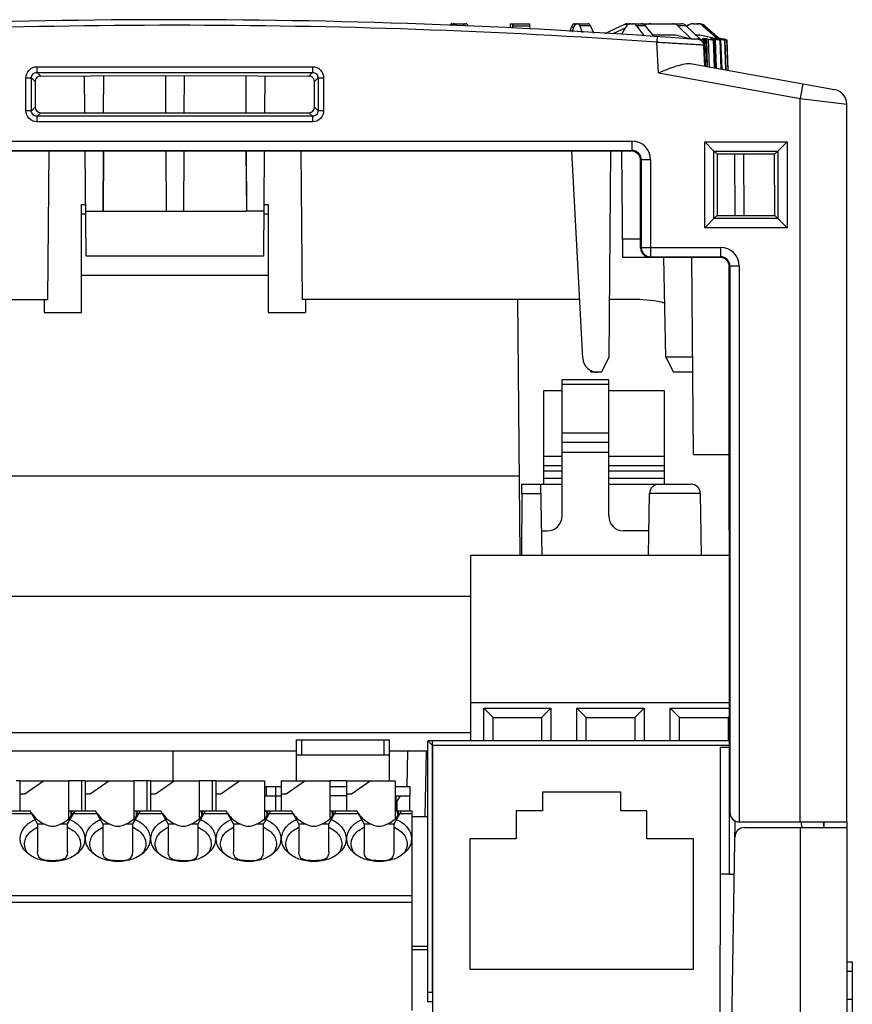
# Model space of a CAD drawing. Header units: millimetres. Extents: x 88 to 1193, y 471 to 1243.
# Tile 25 of 48: x 237 to 281, y 914 to 967. Entities that reach past the tile are written whole.
import ezdxf

# ---------------------------------------------------------------- set-up
doc = ezdxf.new("R2010")
doc.units = ezdxf.units.MM
doc.header["$LTSCALE"] = 20
for name, color, linetype in [('0_M300_KNOB_D20_BL361', 7, 'CONTINUOUS'), ('307245363M_RJ45_SIDE_SH_BL418', 7, 'CONTINUOUS'), ('32425805_M300_B_INSU_CB2_BL365', 7, 'CONTINUOUS'), ('32425828XX_M300_INSU_RJ45_BL369', 7, 'CONTINUOUS'), ('33087206_M300_B_COVER_ADD_BL358', 7, 'CONTINUOUS'), ('33087215_M300_B_BODY_MH_BL357', 7, 'CONTINUOUS'), ('CI11______24P_PAD_052215_BL417', 7, 'CONTINUOUS'), ('CI11_D_BASE____W_20509_BL416', 7, 'CONTINUOUS'), ('EEK500V_03P_BL370', 7, 'CONTINUOUS'), ('MH300_KPD_COVER_BL360', 7, 'CONTINUOUS'), ('PHENIX_PTSA1_03_GREEN_BL419', 7, 'CONTINUOUS'), ('PHENIX_PTSA1_04_RED_BL420', 7, 'CONTINUOUS'), ('PHENIX_PTSA1_07_BL408', 7, 'CONTINUOUS'), ('PHENIX_PTSA1_12_BL367', 7, 'CONTINUOUS')]:
    doc.layers.add(name, color=color, linetype=linetype)

msp = doc.modelspace()

# ---------------------------------------------------------------- linework, layer by layer
at = {"layer": '0_M300_KNOB_D20_BL361', "linetype": 'Continuous'}
for p, q in [((259.885, 967.002), (260.649, 967.002)), ((263.01, 966.885), (263.005, 966.778)), ((263.016, 967.002), (264.063, 967.002)), ((263.139, 966.965), (263.129, 966.771)), ((263.158, 966.769), (263.161, 966.885)), ((263.161, 966.885), (264.069, 966.885)), ((264.077, 966.712), (264.069, 966.885)), ((266.43, 967.002), (267.193, 967.002)), ((266.74, 966.885), (266.872, 966.539)), ((267.31, 966.885), (266.74, 966.885)), ((267.31, 966.885), (267.482, 966.501)), ((269.133, 966.965), (268.057, 966.465)), ((269.341, 966.965), (269.133, 966.965)), ((269.295, 967.002), (272.164, 967.002)), ((270.245, 966.885), (269.782, 966.885)), ((269.782, 966.885), (270.172, 966.363)), ((270.245, 966.885), (270.691, 966.327)), ((272.446, 966.885), (271.998, 966.885)), ((271.998, 966.885), (272.701, 966.195)), ((272.446, 966.885), (273.172, 966.195)), ((272.833, 967.002), (273.115, 967.002)), ((273.433, 966.885), (273.332, 966.885)), ((273.332, 966.885), (274.135, 966.198)), ((273.433, 966.885), (274.246, 966.197)), ((266.219, 966.579), (266.296, 966.823)), ((266.296, 966.823), (266.427, 966.823)), ((266.345, 966.571), (266.427, 966.823)), ((269.172, 966.768), (268.542, 966.47)), ((268.986, 966.441), (269.204, 966.823)), ((270.631, 966.402), (271.865, 966.402)), ((271.865, 966.402), (272.701, 966.195)), ((272.955, 966.402), (273.194, 966.402)), ((273.194, 966.402), (274.057, 966.214)), ((272.794, 966.198), (272.865, 966.18)), ((272.795, 966.198), (272.865, 966.198)), ((272.865, 966.198), (272.933, 966.198)), ((272.933, 966.198), (273.063, 966.198)), ((273.064, 966.157), (273.063, 966.2)), ((273.063, 966.198), (273.071, 966.198)), ((273.106, 966.189), (273.071, 966.198)), ((273.141, 966.18), (273.106, 966.189)), ((273.141, 966.18), (273.142, 966.153)), ((273.318, 966.2), (273.4, 966.18)), ((273.502, 966.136), (273.419, 966.136)), ((273.419, 966.136), (273.45, 964.736)), ((273.559, 964.714), (273.502, 966.136)), ((273.579, 964.711), (273.522, 966.14)), ((273.579, 964.711), (273.542, 966.2)), ((273.624, 966.18), (273.542, 966.2)), ((273.624, 966.18), (273.662, 964.696)), ((273.742, 966.2), (273.828, 966.18)), ((273.957, 966.136), (273.892, 966.136)), ((273.892, 966.136), (273.93, 964.647)), ((273.912, 966.159), (273.911, 966.2)), ((273.997, 966.18), (273.911, 966.2)), ((273.957, 966.136), (273.969, 966.138)), ((274.016, 964.631), (273.957, 966.136)), ((274.029, 964.629), (273.969, 966.138)), ((273.997, 966.18), (273.998, 966.139)), ((273.998, 966.139), (274.041, 964.627)), ((274.054, 966.2), (274.143, 966.18)), ((274.057, 966.214), (274.12, 966.2)), ((274.12, 966.2), (274.121, 966.185)), ((274.135, 966.198), (274.135, 966.18)), ((274.135, 966.198), (274.173, 966.198)), ((274.173, 966.198), (274.173, 966.173)), ((274.214, 966.189), (274.173, 966.198)), ((274.33, 966.2), (274.211, 966.226)), ((274.255, 966.18), (274.214, 966.189)), ((274.251, 966.2), (274.341, 966.18)), ((274.298, 966.136), (274.251, 966.136)), ((274.251, 966.136), (274.296, 964.58)), ((274.255, 966.18), (274.256, 966.154)), ((274.298, 966.136), (274.304, 966.137)), ((274.359, 964.569), (274.298, 966.136)), ((274.365, 964.568), (274.304, 966.137)), ((274.306, 966.188), (274.306, 966.2)), ((274.344, 966.192), (274.306, 966.2)), ((274.331, 966.2), (274.33, 966.2)), ((274.331, 966.2), (274.345, 966.197)), ((274.395, 966.18), (274.344, 966.192)), ((274.345, 966.197), (274.376, 966.19)), ((274.376, 966.19), (274.421, 966.18)), ((274.395, 966.18), (274.396, 966.168)), ((274.486, 966.167), (274.421, 966.18)), ((274.521, 966.136), (274.494, 966.136)), ((274.494, 966.136), (274.544, 964.535)), ((274.521, 966.136), (274.523, 966.136)), ((274.581, 964.528), (274.521, 966.136)), ((274.583, 964.528), (274.523, 966.136)), ((274.624, 966.136), (274.616, 966.136)), ((274.616, 966.136), (274.671, 964.512)), ((274.624, 966.136), (274.624, 966.136)), ((274.682, 964.51), (274.624, 966.136)), ((274.682, 964.51), (274.625, 966.136))]:
    msp.add_line(p, q, dxfattribs=at)
for centre, radius, start, end in [((273.226, 969.538), 3.343, 267.3396, 269.0729), ((273.552, 967.851), 1.72, 256.1762, 258.2504), ((273.631, 968.217), 2.095, 258.176, 259.9873), ((273.43, 958.215), 7.986, 90.2677, 90.8029), ((273.43, 958.212), 7.988, 89.7324, 90.2676), ((273.43, 958.2), 8, 89.1977, 89.7323), ((273.826, 961.651), 4.549, 90.3546, 91.0638), ((273.826, 961.649), 4.552, 89.6455, 90.3545), ((273.826, 961.64), 4.561, 88.9374, 89.6454), ((274.11, 964.193), 2.008, 89.722, 91.6014), ((274.189, 965.129), 1.069, 88.282, 90.829), ((274.187, 965.014), 1.184, 87.1503, 88.3456), ((274.279, 965.731), 0.469, 91.1043, 93.3119), ((275.474, 971.756), 5.707, 257.6609, 258.326), ((274.279, 965.729), 0.472, 86.6973, 91.0982), ((275.388, 971.334), 5.277, 258.3182, 259.0111), ((277.356, 979.932), 14.067, 257.8498, 258.1194), ((271.164, 950.665), 15.853, 77.5265, 77.9072)]:
    msp.add_arc(centre, radius, start, end, dxfattribs=at)
for centre, major_axis, ratio, start_param, end_param in [((259.869, 966.502), (0.019, 0.5), 0.348721, 0.012992, 0.68804), ((260.005, 966.502), (0.019, 0.5), 0.334467, 0.012393, 0.710525), ((259.934, 966.502), (0.019, 0.5), 0.348721, -0.17823, 0.012992), ((260.604, 966.502), (-0.019, 0.5), 0.334467, -0.012393, 0.685739), ((260.665, 966.502), (-0.019, 0.5), 0.334467, -0.778866, -0.012393), ((262.999, 966.502), (0.017, 0.5), 0.007584, 6.28345, 6.981582), ((262.991, 966.002), (0.035, 1), 0.007584, -0.681187, 0.000265), ((263.125, 966.502), (0.017, 0.5), 0.007584, 6.28345, 6.667423), ((263.145, 966.502), (0.017, 0.5), 0.007584, -0.697867, 0.000265), ((264.08, 966.502), (-0.017, 0.5), 0.007584, -0.698397, -0.000265), ((266.413, 966.502), (0.019, 0.5), 0.334467, 0.012393, 0.885058), ((266.55, 966.502), (0.019, 0.5), 0.348721, 0.012992, 0.885657), ((266.615, 966.502), (0.019, 0.5), 0.348721, -0.685139, 0.012992), ((267.21, 966.502), (-0.019, 0.5), 0.348721, -0.711124, -0.012992), ((269.286, 966.502), (0.034, 0.499), 0.861157, 0.059089, 0.443061), ((269.444, 966.502), (0.023, 0.5), 0.647797, 0.029686, 0.90235), ((269.563, 966.502), (0.023, 0.5), 0.647797, -0.668446, 0.029686), ((270.047, 966.502), (-0.023, 0.5), 0.647797, -0.727817, -0.029686), ((270.525, 966.002), (0.07, 0.998), 0.868742, 6.344363, 6.737845), ((271.711, 966.502), (0.035, 0.499), 0.868742, -0.636954, 0.061177), ((272.173, 966.502), (-0.035, 0.499), 0.868742, -0.759309, -0.061177), ((272.801, 966.502), (0.092, 0.492), 0.982303, 0.181035, 0.941383), ((272.83, 966.502), (0.099, 0.49), 0.984944, 0.196244, 0.991421), ((273.013, 966.502), (0.099, 0.49), 0.984944, -0.501888, 0.196244), ((273.118, 966.502), (-0.099, 0.49), 0.984944, -0.894376, -0.196244)]:
    msp.add_ellipse(centre, major_axis=major_axis, ratio=ratio, start_param=start_param, end_param=end_param, dxfattribs=at)
for points, knots in [([(272.701, 966.195), (272.724, 966.196), (272.756, 966.197), (272.787, 966.198), (272.795, 966.198)], [0, 0, 0, 0, 0.753219, 1, 1, 1, 1]), ([(273.381, 966.138), (273.385, 966.137), (273.397, 966.136), (273.41, 966.136), (273.419, 966.136)], [0, 0, 0, 0, 0.290955, 1, 1, 1, 1]), ([(273.496, 966.154), (273.49, 966.156), (273.458, 966.166), (273.426, 966.174), (273.4, 966.18)], [0, 0, 0, 0, 0.195482, 1, 1, 1, 1]), ([(273.522, 966.14), (273.522, 966.141), (273.52, 966.144), (273.511, 966.148), (273.503, 966.152), (273.496, 966.154)], [0, 0, 0, 0, 0.106932, 0.305973, 1, 1, 1, 1]), ([(273.502, 966.136), (273.507, 966.136), (273.513, 966.135), (273.522, 966.138), (273.522, 966.14)], [0, 0, 0, 0, 0.717585, 1, 1, 1, 1]), ([(273.624, 966.18), (273.676, 966.168), (273.75, 966.153), (273.84, 966.14), (273.877, 966.136), (273.892, 966.136)], [0, 0, 0, 0, 0.587179, 0.837268, 1, 1, 1, 1]), ([(273.886, 966.167), (273.881, 966.168), (273.862, 966.173), (273.843, 966.177), (273.828, 966.18)], [0, 0, 0, 0, 0.235297, 1, 1, 1, 1]), ([(273.932, 966.154), (273.929, 966.155), (273.913, 966.159), (273.898, 966.164), (273.886, 966.167)], [0, 0, 0, 0, 0.220134, 1, 1, 1, 1]), ([(273.969, 966.138), (273.969, 966.139), (273.965, 966.142), (273.958, 966.145), (273.946, 966.15), (273.937, 966.152), (273.932, 966.154)], [0, 0, 0, 0, 0.090352, 0.287466, 0.593254, 1, 1, 1, 1]), ([(273.997, 966.18), (274.023, 966.174), (274.075, 966.163), (274.148, 966.15), (274.206, 966.14), (274.239, 966.136), (274.251, 966.136)], [0, 0, 0, 0, 0.312399, 0.614258, 0.857556, 1, 1, 1, 1]), ([(274.254, 966.154), (274.246, 966.156), (274.209, 966.165), (274.172, 966.174), (274.143, 966.18)], [0, 0, 0, 0, 0.213319, 1, 1, 1, 1]), ([(274.288, 966.144), (274.286, 966.145), (274.275, 966.148), (274.263, 966.152), (274.254, 966.154)], [0, 0, 0, 0, 0.203356, 1, 1, 1, 1]), ([(274.304, 966.137), (274.304, 966.137), (274.303, 966.139), (274.298, 966.141), (274.292, 966.143), (274.288, 966.144)], [0, 0, 0, 0, 0.091076, 0.286055, 1, 1, 1, 1]), ([(274.497, 966.145), (274.487, 966.147), (274.435, 966.16), (274.383, 966.171), (274.341, 966.18)], [0, 0, 0, 0, 0.187297, 1, 1, 1, 1]), ([(274.382, 966.154), (274.407, 966.149), (274.439, 966.143), (274.477, 966.137), (274.489, 966.136), (274.494, 966.136)], [0, 0, 0, 0, 0.664476, 0.881041, 1, 1, 1, 1]), ([(274.46, 966.167), (274.475, 966.163), (274.523, 966.154), (274.57, 966.144), (274.602, 966.138)], [0, 0, 0, 0, 0.319548, 1, 1, 1, 1]), ([(274.602, 966.138), (274.604, 966.138), (274.609, 966.137), (274.613, 966.136), (274.616, 966.136)], [0, 0, 0, 0, 0.389007, 1, 1, 1, 1])]:
    msp.add_open_spline(points, degree=3, knots=knots, dxfattribs=at)
at = {"layer": '307245363M_RJ45_SIDE_SH_BL418', "linetype": 'Continuous'}
for p, q in [((258.839, 928.318), (258.839, 913.818)), ((274.757, 928.318), (258.839, 928.318)), ((264.739, 925.818), (264.739, 924.818)), ((268.939, 925.818), (264.739, 925.818)), ((268.939, 924.818), (268.939, 925.818)), ((263.339, 924.818), (263.339, 923.318)), ((264.739, 924.818), (263.339, 924.818)), ((270.339, 924.818), (268.939, 924.818)), ((270.339, 923.318), (270.339, 924.818)), ((260.839, 923.318), (260.839, 916.318)), ((263.339, 923.318), (260.839, 923.318)), ((272.839, 923.318), (270.339, 923.318)), ((272.839, 916.318), (272.839, 923.318)), ((260.839, 916.318), (272.839, 916.318))]:
    msp.add_line(p, q, dxfattribs=at)
at = {"layer": '32425805_M300_B_INSU_CB2_BL365', "linetype": 'Continuous'}
for p, q in [((257.739, 917.553), (258.589, 917.553)), ((257.739, 917.377), (258.589, 917.377))]:
    msp.add_line(p, q, dxfattribs=at)
at = {"layer": '32425828XX_M300_INSU_RJ45_BL369', "linetype": 'Continuous'}
for p, q in [((258.589, 914.568), (258.589, 928.568)), ((274.757, 928.568), (258.589, 928.568)), ((258.839, 928.318), (258.589, 928.568)), ((258.839, 915.068), (258.839, 928.568)), ((274.757, 928.318), (258.839, 928.318)), ((258.839, 915.068), (258.589, 915.068)), ((258.839, 914.568), (258.589, 914.568))]:
    msp.add_line(p, q, dxfattribs=at)
at = {"layer": '33087206_M300_B_COVER_ADD_BL358', "linetype": 'Continuous'}
for p, q in [((270.893, 966.313), (270.872, 966.014)), ((270.958, 964.374), (270.872, 966.014)), ((273.443, 964.735), (273.369, 966.132)), ((272.768, 964.858), (280.383, 963.474)), ((237.661, 964.395), (237.661, 964.694)), ((237.661, 964.694), (252.418, 964.694)), ((237.661, 964.395), (237.857, 964.199)), ((237.661, 964.395), (252.418, 964.395)), ((237.857, 964.199), (240.586, 964.2)), ((240.227, 962.233), (240.21, 964.2)), ((249.492, 964.199), (240.586, 964.2)), ((241.227, 962.233), (241.237, 964.2)), ((244.542, 964.199), (244.551, 962.233)), ((249.493, 964.2), (252.222, 964.199)), ((249.869, 964.2), (249.852, 962.233)), ((252.418, 964.395), (252.222, 964.199)), ((252.418, 964.694), (252.418, 964.395)), ((270.958, 964.374), (278.539, 962.996)), ((237.063, 962.339), (237.063, 964.096)), ((237.063, 964.096), (237.362, 964.096)), ((237.362, 962.339), (237.362, 964.096)), ((237.362, 964.096), (237.557, 963.901)), ((237.557, 963.901), (237.555, 962.532)), ((245.537, 964.199), (245.528, 962.233)), ((248.842, 964.199), (248.851, 962.233)), ((252.717, 964.096), (252.522, 963.901)), ((252.524, 962.532), (252.522, 963.901)), ((252.717, 964.096), (252.717, 962.339)), ((252.717, 964.096), (253.016, 964.096)), ((253.016, 964.096), (253.016, 962.339)), ((278.683, 963.783), (278.539, 962.996)), ((278.539, 924.218), (278.539, 962.996)), ((278.539, 962.996), (281.039, 962.687)), ((281.039, 924.218), (281.039, 962.687)), ((237.362, 962.339), (237.063, 962.339)), ((237.362, 962.339), (237.555, 962.532)), ((237.661, 962.041), (237.854, 962.233)), ((237.854, 962.233), (252.225, 962.233)), ((252.418, 962.041), (252.225, 962.233)), ((252.717, 962.339), (252.524, 962.532)), ((253.016, 962.339), (252.717, 962.339)), ((237.661, 961.742), (237.661, 962.041)), ((252.418, 962.041), (237.661, 962.041)), ((252.418, 961.742), (237.661, 961.742)), ((252.418, 962.041), (252.418, 961.742)), ((220.548, 960.709), (269.531, 960.709)), ((269.531, 960.709), (269.531, 960.209)), ((273.43, 956.058), (273.43, 960.677)), ((273.43, 960.677), (277.849, 960.677)), ((273.928, 960.179), (273.43, 960.677)), ((277.351, 960.179), (277.849, 960.677)), ((277.849, 960.677), (277.849, 956.058)), ((220.548, 960.209), (269.531, 960.209)), ((269.497, 960.175), (220.582, 960.175)), ((238.284, 960.175), (238.214, 952.218)), ((240.294, 954.537), (240.245, 960.175)), ((241.202, 956.949), (241.218, 960.175)), ((241.228, 960.175), (241.202, 956.949)), ((244.561, 960.175), (244.577, 956.949)), ((245.518, 960.175), (245.502, 956.949)), ((248.85, 960.175), (248.877, 956.949)), ((248.861, 960.175), (248.877, 956.949)), ((249.834, 960.175), (249.785, 954.537)), ((251.795, 960.175), (251.865, 952.218)), ((266.9, 949.076), (266.318, 960.175)), ((268.313, 949.121), (268.41, 960.175)), ((269.039, 954.468), (268.99, 960.175)), ((269.531, 960.209), (269.497, 960.175)), ((273.928, 956.557), (273.928, 960.179)), ((273.928, 960.179), (277.351, 960.179)), ((273.928, 960.179), (274.101, 960.006)), ((274.101, 960.006), (274.096, 956.725)), ((277.178, 960.006), (274.101, 960.006)), ((275.06, 956.725), (275.037, 960.006)), ((275.55, 956.725), (275.527, 960.006)), ((277.351, 960.179), (277.178, 960.006)), ((277.183, 956.725), (277.178, 960.006)), ((277.351, 960.179), (277.351, 956.557)), ((270.031, 959.709), (269.997, 959.675)), ((269.998, 954.977), (269.997, 959.675)), ((270.031, 959.709), (270.031, 955.009)), ((270.531, 959.709), (270.031, 959.709)), ((270.531, 959.709), (270.531, 954.509)), ((240.273, 956.949), (241.202, 956.949)), ((241.202, 956.949), (248.877, 956.949)), ((249.806, 956.949), (248.877, 956.949)), ((273.928, 956.557), (273.43, 956.058)), ((273.928, 956.557), (274.096, 956.725)), ((277.351, 956.557), (273.928, 956.557)), ((274.096, 956.725), (277.183, 956.725)), ((277.351, 956.557), (277.183, 956.725)), ((277.351, 956.557), (277.849, 956.058)), ((277.849, 956.058), (273.43, 956.058)), ((269.998, 955.45), (269.031, 955.45)), ((269.998, 954.977), (270.031, 955.009)), ((270.031, 955.009), (274.281, 955.009)), ((274.281, 955.009), (274.281, 954.509)), ((249.785, 954.537), (240.294, 954.537)), ((272.747, 954.468), (269.039, 954.468)), ((272.747, 954.468), (269.039, 954.468)), ((270.499, 954.477), (270.531, 954.509)), ((274.249, 954.477), (270.499, 954.477)), ((270.531, 954.509), (274.281, 954.509)), ((271.342, 949.118), (271.249, 954.468)), ((272.839, 943.918), (272.747, 954.477)), ((274.281, 954.509), (274.249, 954.477)), ((274.781, 954.009), (274.749, 953.977)), ((274.757, 925.718), (274.749, 953.977)), ((274.781, 954.009), (274.781, 924.718)), ((275.281, 954.009), (274.781, 954.009)), ((275.281, 954.009), (275.281, 924.218)), ((225.339, 952.218), (238.214, 952.218)), ((266.735, 952.218), (251.865, 952.218)), ((269.753, 952.218), (268.34, 952.218)), ((267.899, 948.318), (268.313, 949.121)), ((272.794, 949.121), (271.342, 949.121)), ((271.342, 949.121), (271.756, 948.318)), ((267.339, 948.318), (267.339, 948.403)), ((267.899, 948.318), (267.339, 948.318)), ((272.801, 948.318), (271.756, 948.318)), ((272.839, 943.918), (274.752, 943.918)), ((274.769, 925.718), (274.757, 925.718)), ((274.769, 925.718), (274.772, 924.718)), ((274.781, 924.718), (274.772, 924.718)), ((275.281, 924.218), (281.039, 924.218))]:
    msp.add_line(p, q, dxfattribs=at)
for centre, radius, start, end in [((245.039, 597.218), 370, 85.6087, 94.35045), ((245.039, 597.218), 369.7, 85.9932, 94.0068), ((273.084, 965.853), 0.3, 3, 85.6496), ((237.856, 963.901), 0.299, 122.2676, 179.9375), ((280.239, 962.687), 0.8, 0, 79.6952), ((269.531, 959.709), 1, 0.0025, 89.9976), ((269.531, 959.71), 0.5, 359.9782, 90.0218), ((270.531, 955.009), 0.5, 180.0211, 269.9789), ((274.281, 954.009), 1, 0.0025, 89.9976), ((274.281, 954.01), 0.5, 359.9782, 90.0218), ((269.753, 945.718), 6.5, 76.2754, 90), ((267.699, 949.118), 0.8, 183, 270)]:
    msp.add_arc(centre, radius, start, end, dxfattribs=at)
for centre, major_axis, ratio, start_param, end_param in [((237.856, 962.535), (0.196, 0.231), 0.990792, -4.00624, -2.44304), ((252.223, 962.535), (-0.196, 0.231), 0.990792, -3.840146, -2.276945), ((269.497, 959.675), (0.5, 0), 0.999695, 0.000305, 1.570796), ((270.499, 954.977), (0.5, 0), 0.999695, -3.141288, -1.570796), ((274.249, 953.977), (0.5, 0), 0.999695, 0.000305, 1.570796), ((275.257, 925.718), (0.425, -0.263), 0.999659, -2.587927, -2.472129), ((275.272, 924.718), (-0.362, 0.346), 0.996512, 0.764468, 1.911944)]:
    msp.add_ellipse(centre, major_axis=major_axis, ratio=ratio, start_param=start_param, end_param=end_param, dxfattribs=at)
for points, knots in [([(270.872, 966.014), (271.192, 965.996), (271.656, 965.97), (272.247, 965.936), (272.623, 965.914), (272.931, 965.895), (273.141, 965.883), (273.267, 965.875), (273.327, 965.872), (273.363, 965.869), (273.379, 965.869), (273.383, 965.868)], [0, 0, 0, 0, 0.381681, 0.554364, 0.705991, 0.83065, 0.923445, 0.956678, 0.980664, 0.995146, 1, 1, 1, 1]), ([(270.958, 964.374), (271.277, 964.503), (271.739, 964.693), (272.346, 964.86), (272.638, 964.882), (272.768, 964.858)], [0, 0, 0, 0, 0.545276, 0.790062, 1, 1, 1, 1]), ([(237.063, 964.096), (237.063, 964.249), (237.19, 964.567), (237.509, 964.694), (237.661, 964.694)], [0, 0, 0, 0, 0.500003, 1, 1, 1, 1]), ([(237.362, 964.096), (237.362, 964.173), (237.424, 964.333), (237.585, 964.396), (237.661, 964.395)], [0, 0, 0, 0, 0.500003, 1, 1, 1, 1]), ([(252.418, 964.694), (252.57, 964.694), (252.889, 964.567), (253.016, 964.249), (253.016, 964.096)], [0, 0, 0, 0, 0.500003, 1, 1, 1, 1]), ([(252.418, 964.395), (252.494, 964.396), (252.655, 964.333), (252.717, 964.173), (252.717, 964.096)], [0, 0, 0, 0, 0.500003, 1, 1, 1, 1]), ([(252.522, 963.901), (252.522, 963.95), (252.497, 964.049), (252.427, 964.124), (252.386, 964.15)], [0, 0, 0, 0, 0.500183, 1, 1, 1, 1]), ([(237.661, 961.742), (237.509, 961.742), (237.19, 961.869), (237.063, 962.187), (237.063, 962.339)], [0, 0, 0, 0, 0.500003, 1, 1, 1, 1]), ([(237.661, 962.041), (237.585, 962.04), (237.424, 962.103), (237.362, 962.263), (237.362, 962.339)], [0, 0, 0, 0, 0.500003, 1, 1, 1, 1]), ([(253.016, 962.339), (253.016, 962.187), (252.889, 961.869), (252.57, 961.742), (252.418, 961.742)], [0, 0, 0, 0, 0.500003, 1, 1, 1, 1]), ([(252.717, 962.339), (252.717, 962.263), (252.655, 962.103), (252.494, 962.04), (252.418, 962.041)], [0, 0, 0, 0, 0.500003, 1, 1, 1, 1]), ([(274.781, 924.718), (274.783, 924.604), (274.878, 924.345), (275.141, 924.218), (275.281, 924.218)], [0, 0, 0, 0, 0.4489, 1, 1, 1, 1])]:
    msp.add_open_spline(points, degree=3, knots=knots, dxfattribs=at)
for points in [[(237.857, 964.199), (237.801, 964.199), (237.743, 964.183), (237.696, 964.153)], [(252.383, 964.153), (252.336, 964.183), (252.278, 964.199), (252.222, 964.199)]]:
    msp.add_open_spline(points, degree=3, dxfattribs=at)
at = {"layer": '33087215_M300_B_BODY_MH_BL357', "linetype": 'Continuous'}
for p, q in [((240.039, 951.518), (240.039, 957.32)), ((240.039, 957.32), (240.27, 957.32)), ((240.039, 956.818), (240.274, 956.818)), ((249.805, 956.818), (250.039, 956.818)), ((249.809, 957.32), (250.039, 957.32)), ((250.039, 957.32), (250.039, 951.518)), ((240.039, 953.518), (250.039, 953.518)), ((238.039, 952.218), (238.039, 951.518)), ((252.039, 952.218), (252.039, 951.518)), ((263.544, 938.518), (263.425, 952.218)), ((238.039, 951.518), (240.039, 951.518)), ((250.039, 951.518), (252.039, 951.518)), ((265.789, 940.618), (265.789, 947.918)), ((268.289, 947.918), (265.789, 947.918)), ((268.289, 940.618), (268.289, 947.918)), ((264.797, 947.318), (264.797, 942.318)), ((265.789, 947.318), (264.797, 947.318)), ((268.289, 947.666), (265.789, 947.666)), ((271.282, 947.318), (268.289, 947.318)), ((271.282, 942.318), (271.282, 947.318)), ((268.289, 945.049), (265.789, 945.049)), ((268.289, 944.552), (265.789, 944.552)), ((264.797, 943.818), (265.789, 943.818)), ((268.289, 944.018), (265.789, 944.018)), ((268.289, 943.818), (271.282, 943.818)), ((264.797, 943.318), (265.789, 943.318)), ((268.289, 943.318), (271.282, 943.318)), ((263.507, 942.753), (231.539, 942.753)), ((263.637, 941.827), (263.639, 942.318)), ((263.639, 942.318), (265.789, 942.318)), ((264.639, 942.318), (264.706, 938.518)), ((268.289, 942.318), (272.698, 942.318)), ((263.637, 941.827), (263.62, 938.518)), ((263.637, 941.827), (264.648, 941.827)), ((270.423, 938.518), (270.481, 941.827)), ((273.198, 941.827), (270.481, 941.827)), ((273.256, 938.518), (273.198, 941.827)), ((264.683, 939.818), (264.989, 939.818)), ((270.446, 939.818), (269.089, 939.818)), ((230.039, 936.318), (260.889, 936.318)), ((260.889, 929), (235.222, 929)), ((251.539, 928.018), (233.115, 928.018)), ((244.939, 928.018), (244.939, 926.418)), ((258.589, 928.018), (256.539, 928.018)), ((257.501, 928.018), (257.467, 926.118)), ((258.501, 928.018), (258.44, 924.518)), ((274.264, 928.218), (274.252, 921.418)), ((274.264, 928.218), (274.739, 928.218)), ((274.739, 928.218), (274.757, 928.218)), ((274.739, 928.218), (274.739, 921.418)), ((257.739, 924.518), (258.589, 924.518)), ((274.546, 894.269), (275.07, 924.265)), ((278.653, 923.918), (278.607, 924.218)), ((279.839, 923.918), (279.793, 924.218)), ((281.039, 924.218), (281.039, 858.718)), ((275.555, 923.918), (281.039, 923.918)), ((278.539, 923.918), (278.539, 866.818)), ((274.252, 921.418), (274.239, 913.818)), ((274.739, 921.418), (274.252, 921.418)), ((274.739, 921.418), (275.02, 921.418)), ((281.039, 916.718), (281.339, 916.718)), ((281.339, 916.718), (281.339, 909.718)), ((281.039, 916.218), (281.339, 916.218)), ((281.039, 914.718), (281.339, 914.718))]:
    msp.add_line(p, q, dxfattribs=at)
for centre, radius, start, end in [((270.981, 941.818), 0.5, 90, 179), ((272.698, 941.818), 0.5, 1, 90), ((264.989, 940.618), 0.8, 270, 0), ((269.089, 940.618), 0.8, 180, 270), ((275.555, 923.418), 0.5, 90, 179)]:
    msp.add_arc(centre, radius, start, end, dxfattribs=at)
msp.add_ellipse((279.639, 925.218), major_axis=(-0.143, 1.3), ratio=0.107498, start_param=-2.760726, end_param=-2.460818, dxfattribs=at)
at = {"layer": 'CI11______24P_PAD_052215_BL417', "linetype": 'Continuous'}
for p, q in [((251.539, 928.618), (251.539, 926.418)), ((251.539, 928.618), (256.539, 928.618)), ((251.839, 927.818), (251.839, 928.618)), ((256.239, 928.618), (256.239, 927.818)), ((256.539, 926.418), (256.539, 928.618)), ((251.539, 927.818), (256.539, 927.818)), ((254.239, 926.418), (253.339, 926.418)), ((249.839, 926.118), (250.739, 926.118)), ((249.939, 926.118), (249.939, 925.618)), ((250.439, 926.118), (250.439, 925.618)), ((253.339, 926.118), (254.239, 926.118)), ((256.839, 926.118), (257.639, 926.118)), ((257.639, 926.118), (257.639, 925.618)), ((249.839, 925.618), (250.739, 925.618)), ((254.239, 925.618), (253.339, 925.618)), ((256.839, 925.618), (257.639, 925.618)), ((256.889, 925.618), (256.889, 924.818))]:
    msp.add_line(p, q, dxfattribs=at)
at = {"layer": 'CI11_D_BASE____W_20509_BL416', "linetype": 'Continuous'}
for p, q in [((250.439, 925.618), (250.439, 924.818)), ((256.939, 925.318), (257.139, 925.618)), ((256.939, 925.318), (256.939, 924.818)), ((257.639, 924.818), (257.639, 925.618))]:
    msp.add_line(p, q, dxfattribs=at)
at = {"layer": 'EEK500V_03P_BL370', "linetype": 'Continuous'}
for p, q in [((260.889, 938.518), (260.889, 928.568)), ((260.889, 938.518), (274.754, 938.518)), ((260.889, 930.623), (274.756, 930.623)), ((261.589, 928.568), (261.589, 930.318)), ((261.589, 930.318), (265.189, 930.318)), ((261.589, 930.318), (262.089, 929.818)), ((265.189, 930.318), (264.689, 929.818)), ((265.189, 930.318), (265.189, 928.568)), ((266.589, 928.568), (266.589, 930.318)), ((266.589, 930.318), (270.189, 930.318)), ((267.089, 929.818), (266.589, 930.318)), ((269.689, 929.818), (270.189, 930.318)), ((270.189, 930.318), (270.189, 928.568)), ((271.589, 928.568), (271.589, 930.318)), ((271.589, 930.318), (274.756, 930.318)), ((272.089, 929.818), (271.589, 930.318)), ((262.089, 928.568), (262.089, 929.818)), ((262.089, 929.818), (264.689, 929.818)), ((264.689, 929.818), (264.689, 928.568)), ((267.089, 928.568), (267.089, 929.818)), ((267.089, 929.818), (269.689, 929.818)), ((269.689, 929.818), (269.689, 928.568)), ((272.089, 928.568), (272.089, 929.818)), ((272.089, 929.818), (274.689, 929.818)), ((274.689, 929.818), (274.756, 929.884)), ((274.689, 929.818), (274.689, 928.568))]:
    msp.add_line(p, q, dxfattribs=at)
at = {"layer": 'MH300_KPD_COVER_BL360', "linetype": 'Continuous'}
for p, q in [((265.789, 943.014), (264.797, 943.014)), ((265.789, 942.622), (264.797, 942.622)), ((271.282, 943.014), (268.289, 943.014)), ((271.282, 942.622), (268.289, 942.622))]:
    msp.add_line(p, q, dxfattribs=at)
at = {"layer": 'PHENIX_PTSA1_03_GREEN_BL419', "linetype": 'Continuous'}
for p, q in [((240.239, 926.418), (240.039, 926.418)), ((243.739, 926.418), (243.539, 926.418)), ((247.239, 926.418), (247.039, 926.418))]:
    msp.add_line(p, q, dxfattribs=at)
at = {"layer": 'PHENIX_PTSA1_04_RED_BL420', "linetype": 'Continuous'}
msp.add_line((236.739, 926.418), (236.539, 926.418), dxfattribs=at)
at = {"layer": 'PHENIX_PTSA1_07_BL408', "linetype": 'Continuous'}
for p, q in [((240.039, 926.418), (239.339, 926.418)), ((240.039, 926.418), (240.039, 924.818)), ((243.539, 926.418), (242.839, 926.418)), ((243.539, 926.418), (243.539, 924.818)), ((247.039, 926.418), (246.339, 926.418)), ((247.039, 926.418), (247.039, 924.818))]:
    msp.add_line(p, q, dxfattribs=at)
at = {"layer": 'PHENIX_PTSA1_12_BL367', "linetype": 'Continuous'}
for p, q in [((236.739, 926.418), (236.739, 924.818)), ((236.739, 926.418), (239.339, 926.418)), ((237.001, 925.718), (238.001, 926.418)), ((239.339, 926.418), (239.339, 924.373)), ((240.239, 926.418), (240.239, 924.818)), ((240.239, 926.418), (242.839, 926.418)), ((240.501, 925.718), (241.501, 926.418)), ((242.839, 926.418), (242.839, 924.373)), ((243.739, 926.418), (243.739, 924.818)), ((243.739, 926.418), (246.339, 926.418)), ((244.001, 925.718), (245.001, 926.418)), ((246.339, 926.418), (246.339, 924.373)), ((247.239, 926.418), (247.239, 924.818)), ((247.239, 926.418), (249.839, 926.418)), ((247.501, 925.718), (248.501, 926.418)), ((249.839, 926.418), (249.839, 924.373)), ((250.739, 926.418), (250.739, 924.818)), ((250.739, 926.418), (253.339, 926.418)), ((251.001, 925.718), (252.001, 926.418)), ((253.339, 926.418), (253.339, 924.373)), ((254.239, 926.418), (254.239, 924.818)), ((254.239, 926.418), (256.839, 926.418)), ((254.501, 925.718), (255.501, 926.418)), ((256.839, 926.418), (256.839, 924.373)), ((236.739, 925.718), (237.001, 925.718)), ((240.239, 925.718), (240.501, 925.718)), ((243.739, 925.718), (244.001, 925.718)), ((247.239, 925.718), (247.501, 925.718)), ((250.739, 925.718), (251.001, 925.718)), ((254.239, 925.718), (254.501, 925.718)), ((235.839, 924.818), (237.285, 924.818)), ((236.109, 924.671), (237.37, 924.671)), ((237.689, 924.118), (237.285, 924.818)), ((239.289, 924.118), (239.694, 924.818)), ((239.339, 924.818), (240.785, 924.818)), ((239.609, 924.671), (240.87, 924.671)), ((241.189, 924.118), (240.785, 924.818)), ((242.789, 924.118), (243.194, 924.818)), ((242.839, 924.818), (244.285, 924.818)), ((243.109, 924.671), (244.37, 924.671)), ((244.689, 924.118), (244.285, 924.818)), ((246.289, 924.118), (246.694, 924.818)), ((246.339, 924.818), (247.785, 924.818)), ((246.609, 924.671), (247.87, 924.671)), ((248.189, 924.118), (247.785, 924.818)), ((249.789, 924.118), (250.194, 924.818)), ((249.839, 924.818), (251.285, 924.818)), ((250.109, 924.671), (251.37, 924.671)), ((251.689, 924.118), (251.285, 924.818)), ((253.289, 924.118), (253.694, 924.818)), ((253.339, 924.818), (254.785, 924.818)), ((253.609, 924.671), (254.87, 924.671)), ((255.189, 924.118), (254.785, 924.818)), ((256.789, 924.118), (257.194, 924.818)), ((256.839, 924.818), (257.739, 924.818)), ((257.109, 924.671), (257.739, 924.671)), ((257.739, 924.818), (257.739, 914.118)), ((237.689, 924.118), (237.689, 922.612)), ((237.689, 924.118), (238.05, 924.118)), ((238.929, 924.118), (239.289, 924.118)), ((239.289, 922.612), (239.289, 924.118)), ((239.529, 924.618), (239.529, 924.575)), ((239.529, 924.618), (239.562, 924.618)), ((241.189, 924.118), (241.189, 922.612)), ((241.189, 924.118), (241.55, 924.118)), ((242.429, 924.118), (242.789, 924.118)), ((242.789, 922.612), (242.789, 924.118)), ((243.029, 924.618), (243.029, 924.575)), ((243.029, 924.618), (243.062, 924.618)), ((244.689, 924.118), (244.689, 922.612)), ((244.689, 924.118), (245.05, 924.118)), ((245.929, 924.118), (246.289, 924.118)), ((246.289, 922.612), (246.289, 924.118)), ((246.529, 924.618), (246.529, 924.575)), ((246.529, 924.618), (246.562, 924.618)), ((248.189, 924.118), (248.189, 922.612)), ((248.189, 924.118), (248.55, 924.118)), ((249.429, 924.118), (249.789, 924.118)), ((249.789, 922.612), (249.789, 924.118)), ((250.029, 924.618), (250.029, 924.575)), ((250.029, 924.618), (250.062, 924.618)), ((251.689, 924.118), (251.689, 922.612)), ((251.689, 924.118), (252.05, 924.118)), ((252.929, 924.118), (253.289, 924.118)), ((253.289, 922.612), (253.289, 924.118)), ((253.529, 924.618), (253.529, 924.575)), ((253.529, 924.618), (253.562, 924.618)), ((255.189, 924.118), (255.189, 922.612)), ((255.189, 924.118), (255.55, 924.118)), ((256.429, 924.118), (256.789, 924.118)), ((256.789, 922.612), (256.789, 924.118)), ((257.029, 924.618), (257.029, 924.575)), ((257.029, 924.618), (257.062, 924.618)), ((257.739, 920.264), (215.829, 920.264)), ((215.83, 919.911), (257.739, 919.911))]:
    msp.add_line(p, q, dxfattribs=at)
for centre, start, end in [((237.941, 923.121), 210.832, 217.5692), ((239.038, 923.121), 322.431, 329.1786), ((241.441, 923.121), 210.832, 217.5692), ((242.538, 923.121), 322.431, 329.1786), ((244.941, 923.121), 210.832, 217.5692), ((246.038, 923.121), 322.431, 329.1786), ((248.441, 923.121), 210.832, 217.5692), ((249.538, 923.121), 322.431, 329.1786), ((251.941, 923.121), 210.832, 217.5692), ((253.038, 923.121), 322.431, 329.1786), ((255.441, 923.121), 210.832, 217.5692), ((256.538, 923.121), 322.431, 329.1786)]:
    msp.add_arc(centre, 0.971, start, end, dxfattribs=at)
for centre, major_axis, ratio, start_param, end_param in [((238.489, 925.813), (0, 1.779), 0.816497, -4.015559, -3.449365), ((238.489, 925.813), (0, 1.779), 0.816497, -2.83382, -2.267626), ((239.47, 924.318), (0, 0.5), 0.034921, 5.133445, 6.283185), ((239.522, 924.618), (0, 0.2), 0.034921, -1.570796, 0), ((241.989, 925.813), (0, 1.779), 0.816497, -4.015559, -3.449365), ((241.989, 925.813), (0, 1.779), 0.816497, -2.83382, -2.267626), ((242.97, 924.318), (0, 0.5), 0.034921, 5.133445, 6.283185), ((243.022, 924.618), (0, 0.2), 0.034921, -1.570796, 0), ((245.489, 925.813), (0, 1.779), 0.816497, -4.015559, -3.449365), ((245.489, 925.813), (0, 1.779), 0.816497, -2.83382, -2.267626), ((246.47, 924.318), (0, 0.5), 0.034921, 5.133445, 6.283185), ((246.522, 924.618), (0, 0.2), 0.034921, -1.570796, 0), ((248.989, 925.813), (0, 1.779), 0.816497, -4.015559, -3.449365), ((248.989, 925.813), (0, 1.779), 0.816497, -2.83382, -2.267626), ((249.97, 924.318), (0, 0.5), 0.034921, 5.133445, 6.283185), ((250.022, 924.618), (0, 0.2), 0.034921, -1.570796, 0), ((252.489, 925.813), (0, 1.779), 0.816497, -4.015559, -3.449365), ((252.489, 925.813), (0, 1.779), 0.816497, -2.83382, -2.267626), ((253.47, 924.318), (0, 0.5), 0.034921, 5.133445, 6.283185), ((253.522, 924.618), (0, 0.2), 0.034921, -1.570796, 0), ((255.989, 925.813), (0, 1.779), 0.816497, -4.015559, -3.449365), ((255.989, 925.813), (0, 1.779), 0.816497, -2.83382, -2.267626), ((256.97, 924.318), (0, 0.5), 0.034921, 5.133445, 6.283185), ((257.022, 924.618), (0, 0.2), 0.034921, -1.570796, 0), ((238.489, 924.786), (0.8, 0), 1, 4.13011, 5.294668), ((241.989, 924.786), (0.8, 0), 1, 4.13011, 5.294668), ((245.489, 924.786), (0.8, 0), 1, 4.13011, 5.294668), ((248.989, 924.786), (0.8, 0), 1, -2.153076, -0.988517), ((252.489, 924.786), (0.8, 0), 1, -2.153076, -1.570796), ((252.489, 924.786), (0, 0.8), 1, -3.141593, -2.559313), ((255.989, 924.786), (0, 0.8), 1, -3.723872, -2.559313), ((238.489, 920.018), (0, 2.121), 0.707107, -0.153933, 0.154004), ((241.989, 920.018), (0, 2.121), 0.707107, 6.129252, 6.43719), ((245.489, 920.018), (0, 2.121), 0.707107, 6.129252, 6.43719), ((248.989, 920.018), (0, 2.121), 0.707107, -0.153933, 0.154004), ((252.489, 920.018), (0, 2.121), 0.707107, -0.153933, 0.154004), ((255.989, 920.018), (0, 2.121), 0.707107, -0.153933, 0.154004)]:
    msp.add_ellipse(centre, major_axis=major_axis, ratio=ratio, start_param=start_param, end_param=end_param, dxfattribs=at)
for points, knots in [([(237.076, 922.611), (237.011, 922.676), (236.898, 922.815), (236.787, 923.054), (236.746, 923.306), (236.78, 923.559), (236.885, 923.799), (237.119, 924.1), (237.373, 924.266), (237.556, 924.349)], [0, 0, 0, 0, 0.127118, 0.246438, 0.361181, 0.475711, 0.594459, 0.720759, 1, 1, 1, 1]), ([(239.423, 924.349), (239.606, 924.266), (239.86, 924.1), (240.094, 923.799), (240.199, 923.559), (240.232, 923.306), (240.192, 923.054), (240.081, 922.815), (239.968, 922.676), (239.903, 922.611)], [0, 0, 0, 0, 0.279241, 0.405542, 0.524289, 0.638819, 0.753562, 0.872882, 1, 1, 1, 1]), ([(240.576, 922.611), (240.511, 922.676), (240.398, 922.815), (240.287, 923.054), (240.246, 923.306), (240.28, 923.559), (240.385, 923.799), (240.619, 924.1), (240.873, 924.266), (241.056, 924.349)], [0, 0, 0, 0, 0.127118, 0.246438, 0.361181, 0.475711, 0.594459, 0.720759, 1, 1, 1, 1]), ([(242.923, 924.349), (243.106, 924.266), (243.36, 924.1), (243.594, 923.799), (243.699, 923.559), (243.732, 923.306), (243.692, 923.054), (243.581, 922.815), (243.468, 922.676), (243.403, 922.611)], [0, 0, 0, 0, 0.279241, 0.405542, 0.524289, 0.638819, 0.753562, 0.872882, 1, 1, 1, 1]), ([(244.076, 922.611), (244.011, 922.676), (243.898, 922.815), (243.787, 923.054), (243.746, 923.306), (243.78, 923.559), (243.885, 923.799), (244.119, 924.1), (244.373, 924.266), (244.556, 924.349)], [0, 0, 0, 0, 0.127118, 0.246438, 0.361181, 0.475711, 0.594459, 0.720759, 1, 1, 1, 1]), ([(246.423, 924.349), (246.606, 924.266), (246.86, 924.1), (247.094, 923.799), (247.199, 923.559), (247.232, 923.306), (247.192, 923.054), (247.081, 922.815), (246.968, 922.676), (246.903, 922.611)], [0, 0, 0, 0, 0.279241, 0.405542, 0.524289, 0.638819, 0.753562, 0.872882, 1, 1, 1, 1]), ([(247.576, 922.611), (247.511, 922.676), (247.398, 922.815), (247.287, 923.054), (247.246, 923.306), (247.28, 923.559), (247.385, 923.799), (247.619, 924.1), (247.873, 924.266), (248.056, 924.349)], [0, 0, 0, 0, 0.127118, 0.246438, 0.361181, 0.475711, 0.594459, 0.720759, 1, 1, 1, 1]), ([(249.923, 924.349), (250.106, 924.266), (250.36, 924.1), (250.594, 923.799), (250.699, 923.559), (250.732, 923.306), (250.692, 923.054), (250.581, 922.815), (250.468, 922.676), (250.403, 922.611)], [0, 0, 0, 0, 0.279241, 0.405542, 0.524289, 0.638819, 0.753562, 0.872882, 1, 1, 1, 1]), ([(251.076, 922.611), (251.011, 922.676), (250.898, 922.815), (250.787, 923.054), (250.746, 923.306), (250.78, 923.559), (250.885, 923.799), (251.119, 924.1), (251.373, 924.266), (251.556, 924.349)], [0, 0, 0, 0, 0.127118, 0.246438, 0.361181, 0.475711, 0.594459, 0.720759, 1, 1, 1, 1]), ([(253.423, 924.349), (253.606, 924.266), (253.86, 924.1), (254.094, 923.799), (254.199, 923.559), (254.232, 923.306), (254.192, 923.054), (254.081, 922.815), (253.968, 922.676), (253.903, 922.611)], [0, 0, 0, 0, 0.279241, 0.405542, 0.524289, 0.638819, 0.753562, 0.872882, 1, 1, 1, 1]), ([(254.576, 922.611), (254.511, 922.676), (254.398, 922.815), (254.287, 923.054), (254.246, 923.306), (254.28, 923.559), (254.385, 923.799), (254.619, 924.1), (254.873, 924.266), (255.056, 924.349)], [0, 0, 0, 0, 0.127118, 0.246438, 0.361181, 0.475711, 0.594459, 0.720759, 1, 1, 1, 1]), ([(256.923, 924.349), (257.106, 924.266), (257.36, 924.1), (257.594, 923.799), (257.699, 923.559), (257.732, 923.306), (257.692, 923.054), (257.581, 922.815), (257.468, 922.676), (257.403, 922.611)], [0, 0, 0, 0, 0.279241, 0.405542, 0.524289, 0.638819, 0.753562, 0.872882, 1, 1, 1, 1]), ([(236.989, 923.035), (236.989, 923.125), (237.024, 923.31), (237.17, 923.563), (237.398, 923.779), (237.587, 923.886), (237.689, 923.932)], [0, 0, 0, 0, 0.224071, 0.461064, 0.719102, 1, 1, 1, 1]), ([(239.289, 923.932), (239.392, 923.886), (239.581, 923.779), (239.809, 923.563), (239.955, 923.31), (239.989, 923.125), (239.989, 923.035)], [0, 0, 0, 0, 0.280898, 0.538936, 0.775929, 1, 1, 1, 1]), ([(240.489, 923.035), (240.489, 923.125), (240.524, 923.31), (240.67, 923.563), (240.898, 923.779), (241.087, 923.886), (241.189, 923.932)], [0, 0, 0, 0, 0.224071, 0.461064, 0.719102, 1, 1, 1, 1]), ([(242.789, 923.932), (242.892, 923.886), (243.081, 923.779), (243.309, 923.563), (243.455, 923.31), (243.489, 923.125), (243.489, 923.035)], [0, 0, 0, 0, 0.280898, 0.538936, 0.775929, 1, 1, 1, 1]), ([(243.989, 923.035), (243.989, 923.125), (244.024, 923.31), (244.17, 923.563), (244.398, 923.779), (244.587, 923.886), (244.689, 923.932)], [0, 0, 0, 0, 0.224071, 0.461064, 0.719102, 1, 1, 1, 1]), ([(246.289, 923.932), (246.392, 923.886), (246.581, 923.779), (246.809, 923.563), (246.955, 923.31), (246.989, 923.125), (246.989, 923.035)], [0, 0, 0, 0, 0.280898, 0.538936, 0.775929, 1, 1, 1, 1]), ([(247.489, 923.035), (247.489, 923.125), (247.524, 923.31), (247.67, 923.563), (247.898, 923.779), (248.087, 923.886), (248.189, 923.932)], [0, 0, 0, 0, 0.224071, 0.461064, 0.719102, 1, 1, 1, 1]), ([(249.789, 923.932), (249.892, 923.886), (250.081, 923.779), (250.309, 923.563), (250.455, 923.31), (250.489, 923.125), (250.489, 923.035)], [0, 0, 0, 0, 0.280898, 0.538936, 0.775929, 1, 1, 1, 1]), ([(250.989, 923.035), (250.989, 923.125), (251.024, 923.31), (251.17, 923.563), (251.398, 923.779), (251.587, 923.886), (251.689, 923.932)], [0, 0, 0, 0, 0.224071, 0.461064, 0.719102, 1, 1, 1, 1]), ([(253.289, 923.932), (253.392, 923.886), (253.581, 923.779), (253.809, 923.563), (253.955, 923.31), (253.989, 923.125), (253.989, 923.035)], [0, 0, 0, 0, 0.280898, 0.538936, 0.775929, 1, 1, 1, 1]), ([(254.489, 923.035), (254.489, 923.125), (254.524, 923.31), (254.67, 923.563), (254.898, 923.779), (255.087, 923.886), (255.189, 923.932)], [0, 0, 0, 0, 0.224071, 0.461064, 0.719102, 1, 1, 1, 1]), ([(256.789, 923.932), (256.892, 923.886), (257.081, 923.779), (257.309, 923.563), (257.455, 923.31), (257.489, 923.125), (257.489, 923.035)], [0, 0, 0, 0, 0.280898, 0.538936, 0.775929, 1, 1, 1, 1]), ([(237.107, 922.623), (237.069, 922.686), (237.01, 922.82), (236.989, 922.964), (236.989, 923.035)], [0, 0, 0, 0, 0.509162, 1, 1, 1, 1]), ([(239.989, 923.035), (239.989, 922.964), (239.969, 922.82), (239.91, 922.687), (239.872, 922.624)], [0, 0, 0, 0, 0.490844, 1, 1, 1, 1]), ([(240.607, 922.623), (240.569, 922.686), (240.51, 922.82), (240.489, 922.964), (240.489, 923.035)], [0, 0, 0, 0, 0.509162, 1, 1, 1, 1]), ([(243.489, 923.035), (243.489, 922.964), (243.469, 922.82), (243.41, 922.687), (243.372, 922.624)], [0, 0, 0, 0, 0.490844, 1, 1, 1, 1]), ([(244.107, 922.623), (244.069, 922.686), (244.01, 922.82), (243.989, 922.964), (243.989, 923.035)], [0, 0, 0, 0, 0.509162, 1, 1, 1, 1]), ([(246.989, 923.035), (246.989, 922.964), (246.969, 922.82), (246.91, 922.687), (246.872, 922.624)], [0, 0, 0, 0, 0.490844, 1, 1, 1, 1]), ([(247.607, 922.623), (247.569, 922.686), (247.51, 922.82), (247.489, 922.964), (247.489, 923.035)], [0, 0, 0, 0, 0.509162, 1, 1, 1, 1]), ([(250.489, 923.035), (250.489, 922.964), (250.469, 922.82), (250.41, 922.687), (250.372, 922.624)], [0, 0, 0, 0, 0.490844, 1, 1, 1, 1]), ([(251.107, 922.623), (251.069, 922.686), (251.01, 922.82), (250.989, 922.964), (250.989, 923.035)], [0, 0, 0, 0, 0.509162, 1, 1, 1, 1]), ([(253.989, 923.035), (253.989, 922.964), (253.969, 922.82), (253.91, 922.687), (253.872, 922.624)], [0, 0, 0, 0, 0.490844, 1, 1, 1, 1]), ([(254.607, 922.623), (254.569, 922.686), (254.51, 922.82), (254.489, 922.964), (254.489, 923.035)], [0, 0, 0, 0, 0.509162, 1, 1, 1, 1]), ([(257.489, 923.035), (257.489, 922.964), (257.469, 922.82), (257.41, 922.687), (257.372, 922.624)], [0, 0, 0, 0, 0.490844, 1, 1, 1, 1]), ([(238.489, 922.094), (238.22, 922.094), (237.706, 922.176), (237.247, 922.44), (237.076, 922.611)], [0, 0, 0, 0, 0.526786, 1, 1, 1, 1]), ([(238.489, 922.139), (238.378, 922.139), (238.215, 922.146), (238.013, 922.183), (237.889, 922.227), (237.791, 922.296), (237.727, 922.388), (237.695, 922.497), (237.689, 922.573), (237.689, 922.612)], [0, 0, 0, 0, 0.31536, 0.455399, 0.577951, 0.685154, 0.785746, 0.889226, 1, 1, 1, 1]), ([(239.289, 922.612), (239.289, 922.573), (239.284, 922.497), (239.252, 922.388), (239.188, 922.295), (239.09, 922.227), (238.966, 922.183), (238.764, 922.146), (238.601, 922.139), (238.489, 922.139)], [0, 0, 0, 0, 0.110782, 0.214272, 0.314872, 0.422083, 0.544634, 0.684672, 1, 1, 1, 1]), ([(239.903, 922.611), (239.732, 922.44), (239.273, 922.176), (238.759, 922.094), (238.489, 922.094)], [0, 0, 0, 0, 0.473214, 1, 1, 1, 1]), ([(241.989, 922.094), (241.72, 922.094), (241.206, 922.176), (240.747, 922.44), (240.576, 922.611)], [0, 0, 0, 0, 0.526786, 1, 1, 1, 1]), ([(241.989, 922.139), (241.878, 922.139), (241.715, 922.146), (241.513, 922.183), (241.389, 922.227), (241.291, 922.296), (241.227, 922.388), (241.195, 922.497), (241.189, 922.573), (241.189, 922.612)], [0, 0, 0, 0, 0.31536, 0.455399, 0.577951, 0.685154, 0.785746, 0.889226, 1, 1, 1, 1]), ([(241.989, 922.139), (242.101, 922.139), (242.264, 922.146), (242.466, 922.183), (242.59, 922.227), (242.688, 922.296), (242.752, 922.388), (242.784, 922.497), (242.789, 922.573), (242.789, 922.612)], [0, 0, 0, 0, 0.315354, 0.455393, 0.577944, 0.685149, 0.785742, 0.889224, 1, 1, 1, 1]), ([(243.403, 922.611), (243.232, 922.44), (242.773, 922.176), (242.259, 922.094), (241.989, 922.094)], [0, 0, 0, 0, 0.473214, 1, 1, 1, 1]), ([(245.489, 922.094), (245.22, 922.094), (244.706, 922.176), (244.247, 922.44), (244.076, 922.611)], [0, 0, 0, 0, 0.526786, 1, 1, 1, 1]), ([(245.489, 922.139), (245.378, 922.139), (245.215, 922.146), (245.013, 922.183), (244.889, 922.227), (244.791, 922.296), (244.727, 922.388), (244.695, 922.497), (244.689, 922.573), (244.689, 922.612)], [0, 0, 0, 0, 0.31536, 0.455399, 0.577951, 0.685154, 0.785746, 0.889226, 1, 1, 1, 1]), ([(245.489, 922.139), (245.601, 922.139), (245.764, 922.146), (245.966, 922.183), (246.09, 922.227), (246.188, 922.296), (246.252, 922.388), (246.284, 922.497), (246.289, 922.573), (246.289, 922.612)], [0, 0, 0, 0, 0.315354, 0.455393, 0.577944, 0.685149, 0.785742, 0.889224, 1, 1, 1, 1]), ([(246.903, 922.611), (246.732, 922.44), (246.273, 922.176), (245.759, 922.094), (245.489, 922.094)], [0, 0, 0, 0, 0.473214, 1, 1, 1, 1]), ([(248.989, 922.094), (248.72, 922.094), (248.206, 922.176), (247.747, 922.44), (247.576, 922.611)], [0, 0, 0, 0, 0.526786, 1, 1, 1, 1]), ([(248.989, 922.139), (248.878, 922.139), (248.715, 922.146), (248.513, 922.183), (248.389, 922.227), (248.291, 922.296), (248.227, 922.388), (248.195, 922.497), (248.189, 922.573), (248.189, 922.612)], [0, 0, 0, 0, 0.31536, 0.455399, 0.577951, 0.685154, 0.785746, 0.889226, 1, 1, 1, 1]), ([(248.989, 922.139), (249.101, 922.139), (249.264, 922.146), (249.466, 922.183), (249.59, 922.227), (249.688, 922.296), (249.752, 922.388), (249.784, 922.497), (249.789, 922.573), (249.789, 922.612)], [0, 0, 0, 0, 0.315354, 0.455393, 0.577944, 0.685149, 0.785742, 0.889224, 1, 1, 1, 1]), ([(250.403, 922.611), (250.232, 922.44), (249.773, 922.176), (249.259, 922.094), (248.989, 922.094)], [0, 0, 0, 0, 0.473214, 1, 1, 1, 1]), ([(252.489, 922.094), (252.22, 922.094), (251.706, 922.176), (251.247, 922.44), (251.076, 922.611)], [0, 0, 0, 0, 0.526786, 1, 1, 1, 1]), ([(252.489, 922.139), (252.378, 922.139), (252.215, 922.146), (252.013, 922.183), (251.889, 922.227), (251.791, 922.296), (251.727, 922.388), (251.695, 922.497), (251.689, 922.573), (251.689, 922.612)], [0, 0, 0, 0, 0.31536, 0.455399, 0.577951, 0.685154, 0.785746, 0.889226, 1, 1, 1, 1]), ([(253.289, 922.612), (253.289, 922.573), (253.284, 922.497), (253.252, 922.388), (253.188, 922.295), (253.09, 922.227), (252.966, 922.183), (252.764, 922.146), (252.601, 922.139), (252.489, 922.139)], [0, 0, 0, 0, 0.110782, 0.214272, 0.314872, 0.422083, 0.544634, 0.684672, 1, 1, 1, 1]), ([(253.903, 922.611), (253.732, 922.44), (253.273, 922.176), (252.759, 922.094), (252.489, 922.094)], [0, 0, 0, 0, 0.473214, 1, 1, 1, 1]), ([(255.989, 922.094), (255.72, 922.094), (255.206, 922.176), (254.747, 922.44), (254.576, 922.611)], [0, 0, 0, 0, 0.526786, 1, 1, 1, 1]), ([(255.989, 922.139), (255.878, 922.139), (255.715, 922.146), (255.513, 922.183), (255.389, 922.227), (255.291, 922.296), (255.227, 922.388), (255.195, 922.497), (255.189, 922.573), (255.189, 922.612)], [0, 0, 0, 0, 0.31536, 0.455399, 0.577951, 0.685154, 0.785746, 0.889226, 1, 1, 1, 1]), ([(255.989, 922.139), (256.101, 922.139), (256.264, 922.146), (256.466, 922.183), (256.59, 922.227), (256.688, 922.296), (256.752, 922.388), (256.784, 922.497), (256.789, 922.573), (256.789, 922.612)], [0, 0, 0, 0, 0.315354, 0.455393, 0.577944, 0.685149, 0.785742, 0.889224, 1, 1, 1, 1]), ([(257.403, 922.611), (257.232, 922.44), (256.773, 922.176), (256.259, 922.094), (255.989, 922.094)], [0, 0, 0, 0, 0.473214, 1, 1, 1, 1])]:
    msp.add_open_spline(points, degree=3, knots=knots, dxfattribs=at)

doc.saveas('drawing.dxf')
